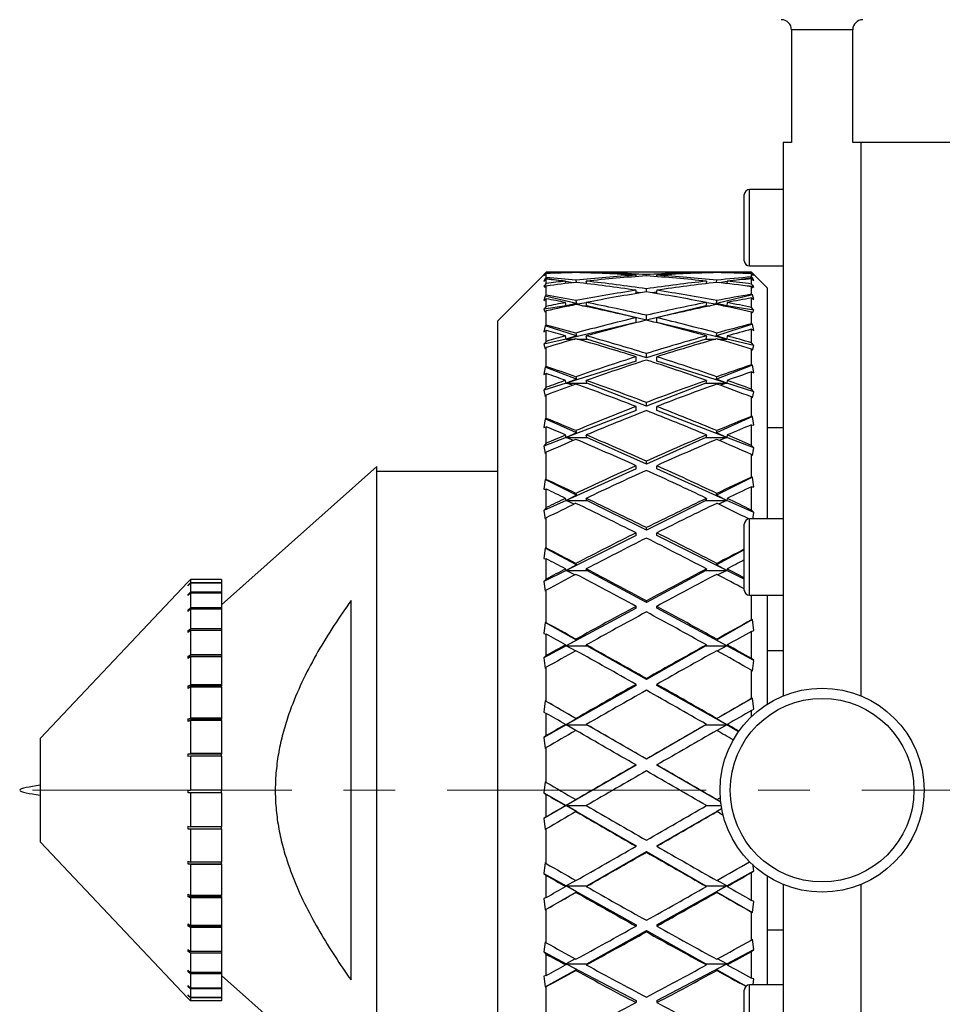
# Model space of a CAD drawing. Header units: inches. Extents: x 1.4 to 20.3, y 0.5 to 16.7.
# Tile 2 of 17: x 1.4 to 3.2, y 8.3 to 10.2. Entities that reach past the tile are written whole.
import ezdxf

# ---------------------------------------------------------------- set-up
doc = ezdxf.new("R2010")
doc.units = ezdxf.units.IN
doc.header["$MEASUREMENT"] = 0
doc.linetypes.add('CENTERX2', pattern=[0.8, 0.5, -0.1, 0.1, -0.1])

msp = doc.modelspace()

# ---------------------------------------------------------------- linework, layer by layer
at = {"color": 7, "linetype": 'Continuous', "lineweight": 25}
for p, q in [((2.8911, 10.1628), (2.8911, 9.9451)), ((2.9415, 10.1628), (2.8911, 10.1628)), ((3.0092, 10.1628), (2.9415, 10.1628)), ((3.0092, 9.9451), (3.0092, 10.1628)), ((2.8911, 9.9451), (2.8751, 9.9451)), ((2.8751, 9.9451), (2.8751, 8.8771)), ((3.0251, 9.9451), (3.0092, 9.9451)), ((4.0251, 9.9451), (3.0251, 9.9451)), ((3.0251, 9.9451), (3.0251, 8.8771)), ((2.8751, 9.8546), (2.8098, 9.8546)), ((2.8098, 9.7289), (2.8098, 9.8546)), ((2.7999, 9.7359), (2.7999, 9.8448)), ((2.7999, 9.7172), (2.7999, 9.7359)), ((2.7999, 9.717), (2.7999, 9.7172)), ((2.8098, 9.7074), (2.8098, 9.7289)), ((2.4132, 9.6904), (2.4179, 9.695)), ((2.4179, 9.6937), (2.4179, 9.695)), ((2.5068, 9.6951), (2.4435, 9.6951)), ((2.4553, 9.6937), (2.4551, 9.6946)), ((2.4751, 9.6949), (2.4752, 9.6942)), ((2.4953, 9.6937), (2.4951, 9.6946)), ((2.6752, 9.6951), (2.5468, 9.6951)), ((2.7785, 9.6951), (2.7152, 9.6951)), ((2.7269, 9.6946), (2.7268, 9.6937)), ((2.7468, 9.6942), (2.7469, 9.6949)), ((2.7669, 9.6946), (2.7668, 9.6937)), ((2.8098, 9.7074), (2.8751, 9.7074)), ((2.8098, 9.7072), (2.8098, 9.7074)), ((2.8098, 9.7072), (2.8751, 9.7072)), ((2.8141, 9.6934), (2.8141, 9.6951)), ((2.8141, 9.6951), (2.8178, 9.6914)), ((2.4138, 9.6909), (2.3241, 9.6013)), ((2.4179, 9.6937), (2.4132, 9.6889)), ((2.4138, 9.6909), (2.4132, 9.6904)), ((2.4132, 9.6889), (2.4157, 9.6899)), ((2.4157, 9.683), (2.4132, 9.6773)), ((2.4132, 9.6773), (2.4179, 9.6814)), ((2.4157, 9.6899), (2.4179, 9.6923)), ((2.4179, 9.685), (2.4157, 9.683)), ((2.4418, 9.6791), (2.4157, 9.683)), ((2.4179, 9.685), (2.4179, 9.6923)), ((2.4179, 9.6734), (2.4179, 9.6814)), ((2.4557, 9.6731), (2.4551, 9.6776)), ((2.4698, 9.6748), (2.4552, 9.677)), ((2.4751, 9.6797), (2.4757, 9.6754)), ((2.4958, 9.673), (2.4951, 9.6776)), ((2.591, 9.6864), (2.591, 9.6892)), ((2.611, 9.6879), (2.611, 9.6904)), ((2.631, 9.6864), (2.631, 9.6892)), ((2.7269, 9.6776), (2.7263, 9.673)), ((2.7463, 9.6754), (2.7469, 9.6797)), ((2.7668, 9.677), (2.7523, 9.6748)), ((2.7669, 9.6776), (2.7663, 9.6731)), ((2.8157, 9.6844), (2.7803, 9.6791)), ((2.8183, 9.6892), (2.8141, 9.6934)), ((2.8141, 9.6858), (2.8141, 9.6918)), ((2.8141, 9.6918), (2.8157, 9.6902)), ((2.8157, 9.6844), (2.8141, 9.6858)), ((2.8141, 9.6722), (2.8141, 9.6824)), ((2.8141, 9.6824), (2.8183, 9.6787)), ((2.8157, 9.6902), (2.8183, 9.6892)), ((2.8183, 9.6787), (2.8157, 9.6844)), ((2.8441, 9.6651), (2.8178, 9.6914)), ((2.4179, 9.6734), (2.4132, 9.6681)), ((2.4195, 9.6685), (2.4132, 9.6681)), ((2.4132, 9.6681), (2.4157, 9.6658)), ((2.4157, 9.6658), (2.4179, 9.6683)), ((2.4179, 9.6506), (2.4179, 9.6683)), ((2.4957, 9.6733), (2.4941, 9.6732)), ((2.591, 9.6537), (2.591, 9.66)), ((2.5997, 9.6551), (2.591, 9.6564)), ((2.611, 9.6569), (2.611, 9.663)), ((2.631, 9.6564), (2.6223, 9.6551)), ((2.631, 9.6537), (2.631, 9.66)), ((2.7279, 9.6732), (2.7263, 9.6733)), ((2.8183, 9.6676), (2.8025, 9.6685)), ((2.8183, 9.6676), (2.8141, 9.6722)), ((2.8141, 9.6523), (2.8141, 9.667)), ((2.8141, 9.667), (2.8157, 9.6652)), ((2.8157, 9.6652), (2.8183, 9.6676)), ((2.8441, 9.6651), (2.8441, 9.2187)), ((2.4157, 9.649), (2.4132, 9.6401)), ((2.4132, 9.6401), (2.4179, 9.6435)), ((2.4179, 9.6506), (2.4157, 9.649)), ((2.4759, 9.6347), (2.4157, 9.649)), ((2.4179, 9.629), (2.4179, 9.6435)), ((2.4751, 9.6403), (2.4759, 9.6347)), ((2.8157, 9.6512), (2.7461, 9.6347)), ((2.7461, 9.6347), (2.7469, 9.6403)), ((2.8157, 9.6512), (2.8141, 9.6523)), ((2.8141, 9.6269), (2.8141, 9.6453)), ((2.8141, 9.6453), (2.8183, 9.6423)), ((2.8183, 9.6423), (2.8157, 9.6512)), ((2.4561, 9.6299), (2.4132, 9.6234)), ((2.4179, 9.629), (2.4132, 9.6234)), ((2.4132, 9.6234), (2.4157, 9.6178)), ((2.4157, 9.6178), (2.4179, 9.6204)), ((2.4179, 9.5928), (2.4179, 9.6204)), ((2.4561, 9.6299), (2.4551, 9.6365)), ((2.4952, 9.6359), (2.4561, 9.6299)), ((2.4759, 9.6347), (2.4561, 9.6299)), ((2.4561, 9.6299), (2.4626, 9.6299)), ((2.4598, 9.6294), (2.4561, 9.6299)), ((2.4877, 9.6299), (2.4961, 9.6299)), ((2.4961, 9.6299), (2.4951, 9.6365)), ((2.611, 9.6027), (2.4961, 9.6299)), ((2.726, 9.6299), (2.611, 9.6027)), ((2.7269, 9.6365), (2.726, 9.6299)), ((2.726, 9.6299), (2.7343, 9.6299)), ((2.766, 9.6299), (2.7268, 9.6359)), ((2.766, 9.6299), (2.7461, 9.6347)), ((2.7595, 9.6299), (2.766, 9.6299)), ((2.766, 9.6299), (2.7622, 9.6294)), ((2.7669, 9.6365), (2.766, 9.6299)), ((2.8183, 9.622), (2.766, 9.6299)), ((2.8183, 9.622), (2.8141, 9.6269)), ((2.8141, 9.5953), (2.8141, 9.6182)), ((2.8141, 9.6182), (2.8157, 9.6163)), ((2.8157, 9.6163), (2.8183, 9.622)), ((2.3241, 7.8079), (2.3241, 9.6013)), ((2.591, 9.598), (2.591, 9.6071)), ((2.611, 9.6027), (2.611, 9.6118)), ((2.631, 9.598), (2.631, 9.6071)), ((2.4157, 9.5914), (2.4132, 9.5796)), ((2.4132, 9.5796), (2.4179, 9.5823)), ((2.4179, 9.5928), (2.4157, 9.5914)), ((2.4759, 9.5724), (2.4157, 9.5914)), ((2.4179, 9.5615), (2.4179, 9.5823)), ((2.591, 9.598), (2.4561, 9.566)), ((2.766, 9.566), (2.631, 9.598)), ((2.8157, 9.5944), (2.7461, 9.5724)), ((2.8157, 9.5944), (2.8141, 9.5953)), ((2.8141, 9.5586), (2.8141, 9.5849)), ((2.8141, 9.5849), (2.8183, 9.5826)), ((2.8183, 9.5826), (2.8157, 9.5944)), ((2.4561, 9.566), (2.4132, 9.5559)), ((2.4179, 9.5615), (2.4132, 9.5559)), ((2.4561, 9.566), (2.4551, 9.5721)), ((2.4759, 9.5724), (2.4561, 9.566)), ((2.4561, 9.566), (2.4735, 9.566)), ((2.4656, 9.5637), (2.4561, 9.566)), ((2.4751, 9.5776), (2.4759, 9.5724)), ((2.4768, 9.566), (2.4961, 9.566)), ((2.4961, 9.566), (2.4951, 9.5721)), ((2.611, 9.5297), (2.4961, 9.566)), ((2.726, 9.566), (2.611, 9.5297)), ((2.7269, 9.5721), (2.726, 9.566)), ((2.726, 9.566), (2.7453, 9.566)), ((2.7461, 9.5724), (2.7469, 9.5776)), ((2.766, 9.566), (2.7461, 9.5724)), ((2.7485, 9.566), (2.766, 9.566)), ((2.766, 9.566), (2.7565, 9.5637)), ((2.7669, 9.5721), (2.766, 9.566)), ((2.8183, 9.5536), (2.766, 9.566)), ((2.4132, 9.5559), (2.4157, 9.547)), ((2.4157, 9.547), (2.4179, 9.5497)), ((2.4179, 9.5128), (2.4179, 9.5497)), ((2.8183, 9.5536), (2.8141, 9.5586)), ((2.8141, 9.5161), (2.8141, 9.5467)), ((2.8141, 9.5467), (2.8157, 9.5448)), ((2.8157, 9.5448), (2.8183, 9.5536)), ((2.591, 9.5233), (2.4561, 9.4807)), ((2.591, 9.5233), (2.591, 9.5317)), ((2.611, 9.5297), (2.611, 9.538)), ((2.631, 9.5233), (2.631, 9.5317)), ((2.766, 9.4807), (2.631, 9.5233)), ((2.4157, 9.5119), (2.4132, 9.4973)), ((2.4179, 9.5128), (2.4157, 9.5119)), ((2.4759, 9.4885), (2.4157, 9.5119)), ((2.8157, 9.5155), (2.7461, 9.4885)), ((2.8157, 9.5155), (2.8141, 9.5161)), ((2.8183, 9.5009), (2.8157, 9.5155)), ((2.4132, 9.4973), (2.4179, 9.4992)), ((2.4179, 9.4728), (2.4179, 9.4992)), ((2.4561, 9.4807), (2.4551, 9.4862)), ((2.4759, 9.4885), (2.4561, 9.4807)), ((2.4751, 9.4932), (2.4759, 9.4885)), ((2.4961, 9.4807), (2.4951, 9.4862)), ((2.7269, 9.4862), (2.726, 9.4807)), ((2.7461, 9.4885), (2.7469, 9.4932)), ((2.766, 9.4807), (2.7461, 9.4885)), ((2.7669, 9.4862), (2.766, 9.4807)), ((2.8141, 9.4691), (2.8141, 9.5026)), ((2.8141, 9.5026), (2.8183, 9.5009)), ((2.4561, 9.4807), (2.4132, 9.4671)), ((2.4179, 9.4728), (2.4132, 9.4671)), ((2.4132, 9.4671), (2.4157, 9.4552)), ((2.4561, 9.4807), (2.4961, 9.4807)), ((2.4686, 9.4767), (2.4561, 9.4807)), ((2.611, 9.4361), (2.4961, 9.4807)), ((2.726, 9.4807), (2.611, 9.4361)), ((2.726, 9.4807), (2.766, 9.4807)), ((2.766, 9.4807), (2.7534, 9.4767)), ((2.8183, 9.4641), (2.766, 9.4807)), ((2.8183, 9.4641), (2.8141, 9.4691)), ((2.4157, 9.4552), (2.4179, 9.458)), ((2.4179, 9.4126), (2.4179, 9.458)), ((2.8141, 9.4167), (2.8141, 9.4542)), ((2.8141, 9.4542), (2.8157, 9.4523)), ((2.8157, 9.4523), (2.8183, 9.4641)), ((2.591, 9.4283), (2.4561, 9.376)), ((2.591, 9.4283), (2.591, 9.4357)), ((2.611, 9.4361), (2.611, 9.4434)), ((2.631, 9.4283), (2.631, 9.4357)), ((2.766, 9.376), (2.631, 9.4283)), ((2.4157, 9.4121), (2.4132, 9.3953)), ((2.4179, 9.4126), (2.4157, 9.4121)), ((2.4759, 9.385), (2.4157, 9.4121)), ((2.8157, 9.4163), (2.7461, 9.385)), ((2.8157, 9.4163), (2.8141, 9.4167)), ((2.8183, 9.3995), (2.8157, 9.4163)), ((2.4132, 9.3953), (2.4179, 9.3963)), ((2.4179, 9.3649), (2.4179, 9.3963)), ((2.8141, 9.3605), (2.8141, 9.4004)), ((2.8141, 9.4004), (2.8183, 9.3995)), ((2.8441, 9.3951), (2.8751, 9.3951)), ((2.4561, 9.376), (2.4132, 9.3593)), ((2.4561, 9.376), (2.4551, 9.3807)), ((2.4759, 9.385), (2.4561, 9.376)), ((2.4561, 9.376), (2.4961, 9.376)), ((2.4705, 9.3703), (2.4561, 9.376)), ((2.4751, 9.3891), (2.4759, 9.385)), ((2.4961, 9.376), (2.4951, 9.3807)), ((2.611, 9.3242), (2.4961, 9.376)), ((2.726, 9.376), (2.611, 9.3242)), ((2.7269, 9.3807), (2.726, 9.376)), ((2.726, 9.376), (2.766, 9.376)), ((2.7461, 9.385), (2.7469, 9.3891)), ((2.766, 9.376), (2.7461, 9.385)), ((2.766, 9.376), (2.7515, 9.3703)), ((2.7669, 9.3807), (2.766, 9.376)), ((2.8183, 9.3557), (2.766, 9.376)), ((2.4179, 9.3649), (2.4132, 9.3593)), ((2.4132, 9.3593), (2.4157, 9.3448)), ((2.8183, 9.3557), (2.8141, 9.3605)), ((2.8157, 9.3412), (2.8183, 9.3557)), ((2.4157, 9.3448), (2.4179, 9.3474)), ((2.4179, 9.2949), (2.4179, 9.3474)), ((2.8141, 9.2995), (2.8141, 9.343)), ((2.8141, 9.343), (2.8157, 9.3412)), ((2.091, 9.3199), (1.791, 9.0526)), ((2.091, 8.0703), (2.091, 9.3199)), ((2.591, 9.3152), (2.4561, 9.2545)), ((2.591, 9.3152), (2.591, 9.3215)), ((2.611, 9.3242), (2.611, 9.3305)), ((2.631, 9.3152), (2.631, 9.3215)), ((2.766, 9.2545), (2.631, 9.3152)), ((2.3241, 9.3101), (2.091, 9.3101)), ((2.4157, 9.2948), (2.4132, 9.276)), ((2.4179, 9.2949), (2.4157, 9.2948)), ((2.4759, 9.2646), (2.4157, 9.2948)), ((2.8157, 9.2994), (2.7461, 9.2646)), ((2.8157, 9.2994), (2.8141, 9.2995)), ((2.8183, 9.2807), (2.8157, 9.2994)), ((2.4132, 9.276), (2.4179, 9.2761)), ((2.4179, 9.2404), (2.4179, 9.2761)), ((2.8141, 9.2356), (2.8141, 9.2808)), ((2.8141, 9.2808), (2.8183, 9.2807)), ((2.4561, 9.2545), (2.4551, 9.2584)), ((2.4759, 9.2646), (2.4561, 9.2545)), ((2.4751, 9.2679), (2.4759, 9.2646)), ((2.4961, 9.2545), (2.4951, 9.2584)), ((2.7269, 9.2584), (2.726, 9.2545)), ((2.7461, 9.2646), (2.7469, 9.2679)), ((2.766, 9.2545), (2.7461, 9.2646)), ((2.7669, 9.2584), (2.766, 9.2545)), ((2.4561, 9.2545), (2.4132, 9.2352)), ((2.4179, 9.2404), (2.4132, 9.2352)), ((2.4561, 9.2545), (2.4961, 9.2545)), ((2.4719, 9.2473), (2.4561, 9.2545)), ((2.611, 9.1969), (2.4961, 9.2545)), ((2.726, 9.2545), (2.611, 9.1969)), ((2.726, 9.2545), (2.766, 9.2545)), ((2.766, 9.2545), (2.7501, 9.2473)), ((2.8183, 9.231), (2.766, 9.2545)), ((2.4132, 9.2352), (2.4157, 9.2183)), ((2.4157, 9.2183), (2.4179, 9.2208)), ((2.4179, 9.1623), (2.4179, 9.2208)), ((2.8751, 9.2187), (2.8098, 9.2187)), ((2.8098, 9.0715), (2.8098, 9.2187)), ((2.8183, 9.231), (2.8141, 9.2356)), ((2.8163, 9.2183), (2.8183, 9.231)), ((2.611, 9.1969), (2.611, 9.2018)), ((2.7999, 9.0813), (2.7999, 9.2089)), ((2.591, 9.1869), (2.4561, 9.1193)), ((2.591, 9.1869), (2.591, 9.1918)), ((2.631, 9.1869), (2.631, 9.1918)), ((2.766, 9.1193), (2.631, 9.1869)), ((2.4157, 9.1626), (2.4132, 9.1424)), ((2.4179, 9.1623), (2.4157, 9.1626)), ((2.4759, 9.1301), (2.4157, 9.1626)), ((2.7999, 9.1592), (2.7461, 9.1301)), ((2.4132, 9.1424), (2.4179, 9.1416)), ((2.4179, 9.1026), (2.4179, 9.1416)), ((2.4759, 9.1301), (2.4561, 9.1193)), ((2.4751, 9.1327), (2.4759, 9.1301)), ((2.7461, 9.1301), (2.7469, 9.1327)), ((2.766, 9.1193), (2.7461, 9.1301)), ((2.4561, 9.1193), (2.4132, 9.0978)), ((2.4561, 9.1193), (2.4551, 9.1222)), ((2.4561, 9.1193), (2.4961, 9.1193)), ((2.4731, 9.1106), (2.4561, 9.1193)), ((2.4961, 9.1193), (2.4951, 9.1222)), ((2.611, 9.0572), (2.4961, 9.1193)), ((2.726, 9.1193), (2.611, 9.0572)), ((2.7269, 9.1222), (2.726, 9.1193)), ((2.726, 9.1193), (2.766, 9.1193)), ((2.766, 9.1193), (2.749, 9.1106)), ((2.7669, 9.1222), (2.766, 9.1193)), ((2.7999, 9.1022), (2.766, 9.1193)), ((1.7263, 9.0966), (1.441, 8.7951)), ((1.7263, 9.0966), (1.731, 9.1016)), ((1.731, 9.1015), (1.7263, 9.0966)), ((1.7263, 9.0905), (1.731, 9.0954)), ((1.731, 9.0945), (1.7263, 9.0896)), ((1.7263, 9.0905), (1.7263, 9.0896)), ((1.7271, 9.0905), (1.7263, 9.0905)), ((1.791, 9.1016), (1.731, 9.1016)), ((1.731, 9.1015), (1.731, 9.0954)), ((1.791, 9.1015), (1.731, 9.1015)), ((1.791, 9.0954), (1.731, 9.0954)), ((1.731, 9.0945), (1.731, 9.0771)), ((1.791, 9.0945), (1.731, 9.0945)), ((1.791, 9.1016), (1.791, 9.1015)), ((1.791, 9.1015), (1.791, 9.0954)), ((1.791, 9.0954), (1.791, 9.0945)), ((1.791, 9.0945), (1.791, 9.0771)), ((2.4179, 9.1026), (2.4132, 9.0978)), ((2.4132, 9.0978), (2.4157, 9.079)), ((1.7263, 9.0724), (1.731, 9.0771)), ((1.731, 9.0753), (1.7263, 9.0707)), ((1.7263, 9.0724), (1.7263, 9.0707)), ((1.728, 9.0724), (1.7263, 9.0724)), ((1.791, 9.0771), (1.731, 9.0771)), ((1.731, 9.0753), (1.731, 9.0471)), ((1.791, 9.0753), (1.731, 9.0753)), ((1.791, 9.0771), (1.791, 9.0753)), ((1.791, 9.0753), (1.791, 9.0471)), ((2.4157, 9.079), (2.4179, 9.0813)), ((2.4179, 9.0182), (2.4179, 9.0813)), ((2.8098, 9.0715), (2.8751, 9.0715)), ((2.8141, 9.0237), (2.8141, 9.0715)), ((2.8441, 9.0715), (2.8441, 8.8609)), ((2.041, 8.3288), (2.041, 9.0614)), ((2.591, 9.0464), (2.591, 9.05)), ((2.611, 9.0572), (2.611, 9.0607)), ((2.631, 9.0464), (2.631, 9.05)), ((1.7263, 9.0428), (1.731, 9.0471)), ((1.731, 9.0446), (1.7263, 9.0403)), ((1.7263, 9.0428), (1.7263, 9.0403)), ((1.729, 9.0428), (1.7263, 9.0428)), ((1.791, 9.0471), (1.731, 9.0471)), ((1.731, 9.0446), (1.731, 9.0065)), ((1.791, 9.0446), (1.731, 9.0446)), ((1.791, 9.0471), (1.791, 9.0446)), ((1.791, 9.0446), (1.791, 9.0065)), ((2.591, 9.0464), (2.4561, 8.9736)), ((2.766, 8.9736), (2.631, 9.0464)), ((2.4157, 9.019), (2.4132, 8.9978)), ((2.4179, 9.0182), (2.4157, 9.019)), ((2.4759, 8.9849), (2.4157, 9.019)), ((2.8157, 9.0243), (2.7461, 8.9849)), ((2.8157, 9.0243), (2.8141, 9.0237)), ((2.8183, 9.0031), (2.8157, 9.0243)), ((1.7263, 9.0026), (1.731, 9.0065)), ((1.731, 9.0032), (1.7263, 8.9994)), ((1.7263, 9.0026), (1.7263, 8.9994)), ((1.7303, 9.0026), (1.7263, 9.0026)), ((1.791, 9.0065), (1.731, 9.0065)), ((1.731, 9.0032), (1.731, 8.9564)), ((1.791, 9.0032), (1.731, 9.0032)), ((1.791, 9.0065), (1.791, 9.0032)), ((1.791, 9.0032), (1.791, 8.9564)), ((2.4132, 8.9978), (2.4179, 8.9962)), ((2.4179, 8.9547), (2.4179, 8.9962)), ((2.8141, 9.0017), (2.8183, 9.0031)), ((2.8141, 8.9491), (2.8141, 9.0017)), ((2.4561, 8.9736), (2.4132, 8.9504)), ((2.4561, 8.9736), (2.4551, 8.9755)), ((2.4759, 8.9849), (2.4561, 8.9736)), ((2.4561, 8.9736), (2.4961, 8.9736)), ((2.474, 8.9638), (2.4561, 8.9736)), ((2.4751, 8.9866), (2.4759, 8.9849)), ((2.4961, 8.9736), (2.4951, 8.9755)), ((2.611, 8.9086), (2.4961, 8.9736)), ((2.726, 8.9736), (2.611, 8.9086)), ((2.7269, 8.9755), (2.726, 8.9736)), ((2.726, 8.9736), (2.766, 8.9736)), ((2.7461, 8.9849), (2.7469, 8.9866)), ((2.766, 8.9736), (2.7461, 8.9849)), ((2.766, 8.9736), (2.748, 8.9638)), ((2.7669, 8.9755), (2.766, 8.9736)), ((2.8183, 8.9453), (2.766, 8.9736)), ((1.7263, 8.9532), (1.731, 8.9564)), ((1.7263, 8.9532), (1.7263, 8.9493)), ((1.791, 8.9532), (1.7263, 8.9532)), ((1.791, 8.9564), (1.731, 8.9564)), ((1.791, 8.9564), (1.791, 8.9532)), ((1.791, 8.9525), (1.791, 8.9532)), ((2.4179, 8.9547), (2.4132, 8.9504)), ((2.8751, 8.9643), (2.8441, 8.9643)), ((1.731, 8.9525), (1.7263, 8.9493)), ((1.731, 8.9525), (1.731, 8.8983)), ((1.791, 8.9525), (1.731, 8.9525)), ((1.791, 8.9525), (1.791, 8.8983)), ((2.4132, 8.9504), (2.4157, 8.9302)), ((2.8183, 8.9453), (2.8141, 8.9491)), ((2.8157, 8.9251), (2.8183, 8.9453)), ((2.4157, 8.9302), (2.4179, 8.9322)), ((2.4179, 8.8662), (2.4179, 8.9322)), ((2.8141, 8.872), (2.8141, 8.9266)), ((2.8141, 8.9266), (2.8157, 8.9251)), ((1.7263, 8.8958), (1.731, 8.8983)), ((1.7263, 8.8958), (1.7263, 8.8915)), ((1.791, 8.8958), (1.7263, 8.8958)), ((1.791, 8.8983), (1.731, 8.8983)), ((1.791, 8.8983), (1.791, 8.8958)), ((1.791, 8.894), (1.791, 8.8958)), ((2.591, 8.8973), (2.4561, 8.821)), ((2.591, 8.8973), (2.591, 8.8993)), ((2.611, 8.9086), (2.611, 8.9106)), ((2.631, 8.8973), (2.631, 8.8993)), ((2.766, 8.821), (2.631, 8.8973)), ((1.731, 8.894), (1.7263, 8.8915)), ((1.731, 8.894), (1.731, 8.8341)), ((1.791, 8.894), (1.731, 8.894)), ((1.791, 8.894), (1.791, 8.8341)), ((2.4157, 8.8674), (2.4132, 8.8457)), ((2.4179, 8.8662), (2.4157, 8.8674)), ((2.4759, 8.8326), (2.4157, 8.8674)), ((2.8157, 8.8728), (2.7461, 8.8326)), ((2.8157, 8.8728), (2.8141, 8.872)), ((2.8183, 8.8512), (2.8157, 8.8728)), ((2.4132, 8.8457), (2.4179, 8.8433)), ((2.4179, 8.8005), (2.4179, 8.8433)), ((2.8141, 8.849), (2.8183, 8.8512)), ((2.8141, 8.8374), (2.8141, 8.849)), ((1.7263, 8.8324), (1.731, 8.8341)), ((1.7263, 8.8324), (1.7263, 8.8277)), ((1.791, 8.8324), (1.7263, 8.8324)), ((1.731, 8.8294), (1.7263, 8.8277)), ((1.791, 8.8341), (1.731, 8.8341)), ((1.731, 8.8294), (1.731, 8.7657)), ((1.791, 8.8294), (1.731, 8.8294)), ((1.791, 8.8341), (1.791, 8.8324)), ((1.791, 8.8294), (1.791, 8.8324)), ((1.791, 8.8294), (1.791, 8.7657)), ((2.4561, 8.821), (2.4132, 8.7968)), ((2.4561, 8.821), (2.4551, 8.8219)), ((2.4759, 8.8326), (2.4561, 8.821)), ((2.4561, 8.821), (2.4961, 8.821)), ((2.4749, 8.8103), (2.4561, 8.821)), ((2.4751, 8.8334), (2.4759, 8.8326)), ((2.4961, 8.821), (2.4951, 8.8219)), ((2.611, 8.7547), (2.4961, 8.821)), ((2.726, 8.821), (2.611, 8.7547)), ((2.7269, 8.8219), (2.726, 8.821)), ((2.726, 8.821), (2.766, 8.821)), ((2.7461, 8.8326), (2.7469, 8.8334)), ((2.766, 8.821), (2.7461, 8.8326)), ((2.766, 8.821), (2.7472, 8.8103)), ((2.7669, 8.8219), (2.766, 8.821)), ((2.7889, 8.808), (2.766, 8.821)), ((1.441, 8.7951), (1.441, 8.5951)), ((2.4179, 8.8005), (2.4132, 8.7968)), ((2.4132, 8.7968), (2.4157, 8.7756)), ((1.7263, 8.7648), (1.731, 8.7657)), ((1.7263, 8.7648), (1.7263, 8.7599)), ((1.791, 8.7648), (1.7263, 8.7648)), ((1.791, 8.7657), (1.731, 8.7657)), ((1.791, 8.7657), (1.791, 8.7648)), ((1.791, 8.7607), (1.791, 8.7648)), ((2.4157, 8.7756), (2.4179, 8.7773)), ((2.4179, 8.71), (2.4179, 8.7773)), ((1.731, 8.7607), (1.7263, 8.7599)), ((1.731, 8.7607), (1.731, 8.6951)), ((1.791, 8.7607), (1.731, 8.7607)), ((1.791, 8.7607), (1.791, 8.6951)), ((2.591, 8.7432), (2.591, 8.7437)), ((2.611, 8.7547), (2.611, 8.7552)), ((2.631, 8.7432), (2.631, 8.7437)), ((2.591, 8.7432), (2.4561, 8.6654)), ((2.7547, 8.6719), (2.631, 8.7432)), ((2.4157, 8.7115), (2.4132, 8.69)), ((2.4179, 8.71), (2.4157, 8.7115)), ((1.7263, 8.6951), (1.731, 8.6951)), ((1.731, 8.6901), (1.7263, 8.6901)), ((1.791, 8.6951), (1.731, 8.6951)), ((1.731, 8.6901), (1.731, 8.6245)), ((1.791, 8.6901), (1.731, 8.6901)), ((1.791, 8.6901), (1.791, 8.6951)), ((1.791, 8.6901), (1.791, 8.6245)), ((2.4132, 8.69), (2.4179, 8.6867)), ((2.4132, 8.69), (2.4561, 8.6654)), ((2.4179, 8.6436), (2.4179, 8.6867)), ((2.4759, 8.6769), (2.4561, 8.6654)), ((2.4751, 8.6768), (2.4759, 8.6769)), ((2.7461, 8.6769), (2.7469, 8.6768)), ((2.7547, 8.672), (2.7461, 8.6769)), ((2.4561, 8.6654), (2.4132, 8.6407)), ((2.4561, 8.6654), (2.4551, 8.6652)), ((2.4561, 8.6654), (2.4955, 8.6654)), ((2.4561, 8.6654), (2.591, 8.5879)), ((2.4759, 8.6538), (2.4561, 8.6654)), ((2.4751, 8.6536), (2.4759, 8.6538)), ((2.631, 8.5879), (2.7565, 8.6599)), ((2.7266, 8.6654), (2.7555, 8.6654)), ((2.7565, 8.6598), (2.7461, 8.6538)), ((2.7461, 8.6538), (2.7469, 8.6536)), ((2.4179, 8.6436), (2.4132, 8.6407)), ((2.4132, 8.6407), (2.4157, 8.619)), ((1.7263, 8.6254), (1.731, 8.6245)), ((1.7263, 8.6254), (1.7263, 8.6204)), ((1.731, 8.6196), (1.7263, 8.6204)), ((1.7263, 8.6204), (1.791, 8.6204)), ((1.791, 8.6245), (1.731, 8.6245)), ((1.731, 8.6196), (1.731, 8.556)), ((1.791, 8.6196), (1.731, 8.6196)), ((1.791, 8.6204), (1.791, 8.6245)), ((1.791, 8.6204), (1.791, 8.6196)), ((1.791, 8.6196), (1.791, 8.556)), ((2.4157, 8.619), (2.4179, 8.6204)), ((2.4179, 8.5534), (2.4179, 8.6204)), ((1.441, 8.5951), (1.7263, 8.2936)), ((2.4961, 8.5105), (2.611, 8.5764)), ((2.591, 8.5879), (2.591, 8.5868)), ((2.611, 8.5764), (2.726, 8.5105)), ((2.611, 8.5764), (2.611, 8.5754)), ((2.631, 8.5879), (2.631, 8.5868)), ((1.7263, 8.5578), (1.731, 8.556)), ((1.7263, 8.5578), (1.7263, 8.5531)), ((1.791, 8.556), (1.731, 8.556)), ((1.791, 8.5531), (1.791, 8.556)), ((2.4157, 8.5553), (2.4132, 8.5343)), ((2.4179, 8.5534), (2.4157, 8.5553)), ((1.731, 8.5514), (1.7263, 8.5531)), ((1.7263, 8.5531), (1.791, 8.5531)), ((1.731, 8.5514), (1.731, 8.4918)), ((1.791, 8.5514), (1.731, 8.5514)), ((1.791, 8.5531), (1.791, 8.5514)), ((1.791, 8.5514), (1.791, 8.4918)), ((2.766, 8.5105), (2.8183, 8.5396)), ((2.8141, 8.5361), (2.8183, 8.5396)), ((2.8141, 8.4823), (2.8141, 8.5361)), ((2.8183, 8.5396), (2.8166, 8.553)), ((2.4132, 8.5343), (2.4179, 8.5304)), ((2.4132, 8.5343), (2.4561, 8.5105)), ((2.4179, 8.488), (2.4179, 8.5304)), ((2.4746, 8.5209), (2.4561, 8.5105)), ((2.766, 8.5105), (2.7475, 8.5209)), ((2.8441, 8.5292), (2.8441, 8.3192)), ((2.4157, 8.4643), (2.4759, 8.4989)), ((2.4561, 8.5105), (2.4551, 8.5092)), ((2.4561, 8.5105), (2.4961, 8.5105)), ((2.4561, 8.5105), (2.591, 8.4353)), ((2.4759, 8.4989), (2.4561, 8.5105)), ((2.4751, 8.4978), (2.4759, 8.4989)), ((2.4961, 8.5105), (2.4951, 8.5092)), ((2.631, 8.4353), (2.766, 8.5105)), ((2.726, 8.5105), (2.766, 8.5105)), ((2.7269, 8.5092), (2.726, 8.5105)), ((2.766, 8.5105), (2.7461, 8.4989)), ((2.7461, 8.4989), (2.7469, 8.4978)), ((2.7461, 8.4989), (2.8157, 8.459)), ((2.7669, 8.5092), (2.766, 8.5105)), ((2.8751, 8.5131), (2.8751, 7.4451)), ((3.0251, 8.5131), (3.0251, 7.4451)), ((1.7263, 8.4943), (1.731, 8.4918)), ((1.7263, 8.4943), (1.7263, 8.49)), ((1.731, 8.4875), (1.7263, 8.49)), ((1.7263, 8.49), (1.791, 8.49)), ((1.791, 8.4918), (1.731, 8.4918)), ((1.731, 8.4875), (1.731, 8.4338)), ((1.791, 8.4875), (1.731, 8.4875)), ((1.791, 8.49), (1.791, 8.4918)), ((1.791, 8.49), (1.791, 8.4875)), ((1.791, 8.4875), (1.791, 8.4338)), ((2.4179, 8.488), (2.4132, 8.4859)), ((2.4132, 8.4859), (2.4157, 8.4643)), ((2.8183, 8.4805), (2.8141, 8.4823)), ((2.8157, 8.459), (2.8183, 8.4805)), ((2.4157, 8.4643), (2.4179, 8.4653)), ((2.4179, 8.4003), (2.4179, 8.4653)), ((2.8141, 8.4058), (2.8141, 8.4597)), ((2.8141, 8.4597), (2.8157, 8.459)), ((1.7263, 8.437), (1.731, 8.4338)), ((1.7263, 8.437), (1.7263, 8.4332)), ((1.731, 8.43), (1.7263, 8.4332)), ((1.7263, 8.4332), (1.791, 8.4332)), ((1.791, 8.4338), (1.731, 8.4338)), ((1.731, 8.43), (1.731, 8.3837)), ((1.791, 8.43), (1.731, 8.43)), ((1.791, 8.4332), (1.791, 8.4338)), ((1.791, 8.4332), (1.791, 8.43)), ((1.791, 8.43), (1.791, 8.3837)), ((2.4961, 8.3601), (2.611, 8.4241)), ((2.591, 8.4353), (2.591, 8.4327)), ((2.611, 8.4241), (2.726, 8.3601)), ((2.611, 8.4241), (2.611, 8.4215)), ((2.631, 8.4353), (2.631, 8.4327)), ((2.8441, 8.4258), (2.8751, 8.4258)), ((2.4157, 8.4024), (2.4132, 8.3827)), ((2.4179, 8.4003), (2.4157, 8.4024)), ((2.8157, 8.4073), (2.8141, 8.4058)), ((2.8183, 8.3876), (2.8157, 8.4073)), ((1.7263, 8.3875), (1.731, 8.3837)), ((1.7263, 8.3875), (1.7263, 8.3843)), ((1.731, 8.3805), (1.7263, 8.3843)), ((1.7263, 8.3843), (1.7303, 8.3843)), ((1.791, 8.3837), (1.731, 8.3837)), ((1.791, 8.3837), (1.791, 8.3805)), ((2.4132, 8.3827), (2.4179, 8.3781)), ((2.4132, 8.3827), (2.4561, 8.3601)), ((2.766, 8.3601), (2.8183, 8.3876)), ((2.8141, 8.3837), (2.8183, 8.3876)), ((2.8141, 8.3321), (2.8141, 8.3837)), ((1.731, 8.3805), (1.731, 8.343)), ((1.791, 8.3805), (1.731, 8.3805)), ((1.791, 8.3805), (1.791, 8.343)), ((2.4179, 8.3375), (2.4179, 8.3781)), ((2.4737, 8.3695), (2.4561, 8.3601)), ((2.766, 8.3601), (2.7484, 8.3695)), ((1.7263, 8.3474), (1.731, 8.343)), ((1.7263, 8.3474), (1.7263, 8.3449)), ((1.731, 8.3406), (1.7263, 8.3449)), ((1.7263, 8.3449), (1.729, 8.3449)), ((2.4157, 8.3153), (2.4759, 8.3489)), ((2.4561, 8.3601), (2.4551, 8.3578)), ((2.4561, 8.3601), (2.4961, 8.3601)), ((2.4561, 8.3601), (2.591, 8.289)), ((2.4759, 8.3489), (2.4561, 8.3601)), ((2.4751, 8.3469), (2.4759, 8.3489)), ((2.4961, 8.3601), (2.4951, 8.3578)), ((2.631, 8.289), (2.766, 8.3601)), ((2.726, 8.3601), (2.766, 8.3601)), ((2.7269, 8.3578), (2.726, 8.3601)), ((2.766, 8.3601), (2.7461, 8.3489)), ((2.7461, 8.3489), (2.7469, 8.3469)), ((2.7461, 8.3489), (2.8035, 8.3169)), ((2.7669, 8.3578), (2.766, 8.3601)), ((1.791, 8.343), (1.731, 8.343)), ((1.731, 8.3406), (1.731, 8.3131)), ((1.791, 8.3406), (1.731, 8.3406)), ((1.791, 8.343), (1.791, 8.3406)), ((1.791, 8.3406), (1.791, 8.3131)), ((1.791, 8.3376), (2.091, 8.0703)), ((2.4179, 8.3375), (2.4132, 8.3362)), ((2.4132, 8.3362), (2.4157, 8.3153)), ((2.8183, 8.331), (2.8141, 8.3321)), ((2.8168, 8.3192), (2.8183, 8.331)), ((1.7263, 8.3178), (1.731, 8.3131)), ((1.7263, 8.3178), (1.7263, 8.3161)), ((1.731, 8.3114), (1.7263, 8.3161)), ((1.7263, 8.3161), (1.728, 8.3161)), ((1.791, 8.3131), (1.731, 8.3131)), ((1.731, 8.3114), (1.731, 8.2948)), ((1.791, 8.3114), (1.731, 8.3114)), ((1.791, 8.3131), (1.791, 8.3114)), ((1.791, 8.3114), (1.791, 8.2948)), ((2.4157, 8.3153), (2.4179, 8.3159)), ((2.4179, 8.2544), (2.4179, 8.3159)), ((2.7999, 8.1818), (2.7999, 8.3093)), ((2.8751, 8.3192), (2.8098, 8.3192)), ((2.8098, 8.1719), (2.8098, 8.3192)), ((1.7263, 8.2997), (1.731, 8.2948)), ((1.7263, 8.2997), (1.7263, 8.2988)), ((1.731, 8.2939), (1.7263, 8.2988)), ((1.7263, 8.2988), (1.7271, 8.2988)), ((1.7263, 8.2936), (1.731, 8.2886)), ((1.791, 8.2948), (1.731, 8.2948)), ((1.731, 8.2939), (1.731, 8.2886)), ((1.791, 8.2939), (1.731, 8.2939)), ((1.791, 8.2886), (1.731, 8.2886)), ((1.791, 8.2948), (1.791, 8.2939)), ((1.791, 8.2939), (1.791, 8.2886)), ((2.591, 8.289), (2.591, 8.2849)), ((2.631, 8.289), (2.631, 8.2849))]:
    msp.add_line(p, q, dxfattribs=at)
at = {"color": 7, "linetype": 'CENTERX2', "lineweight": 18}
msp.add_line((1.4265, 8.6951), (6.9622, 8.6951), dxfattribs=at)
at = {"color": 7, "linetype": 'Continuous', "lineweight": 25}
for radius in [0.1969, 0.1772]:
    msp.add_circle((2.9501, 8.6951), radius, dxfattribs=at)
for centre, radius, start, end in [((2.8714, 10.1628), 0.0197, 0, 90), ((3.0289, 10.1628), 0.0197, 90, 180), ((2.8098, 9.8448), 0.00984, 90, 180), ((2.8098, 9.7172), 0.00984, 180, 270), ((2.8098, 9.717), 0.00984, 180, 270), ((2.8098, 9.2089), 0.00984, 90, 180), ((2.8098, 9.0813), 0.00984, 180, 270), ((2.8098, 8.3093), 0.00984, 90, 180)]:
    msp.add_arc(centre, radius, start, end, dxfattribs=at)
for centre, major_axis, ratio, start_param, end_param in [((2.591, 8.6951), (1.7296, -0.1607), 0.570645, 1.702314, 1.723895), ((2.591, 8.6951), (1.7315, -0.0728), 0.575988, 1.673537, 1.695118), ((2.631, 8.6951), (1.7315, -0.0728), 0.575988, 1.68512, 1.718358), ((2.631, 8.6951), (1.7296, -0.1607), 0.570645, 1.713897, 1.743838), ((2.591, 8.6951), (1.7315, -0.0728), 0.575988, 1.632068, 1.661954), ((2.591, 8.6951), (1.7296, -0.1607), 0.570645, 1.623774, 1.690731), ((2.631, 8.6951), (1.7315, -0.0728), 0.575988, 1.643628, 1.673537), ((2.631, 8.6951), (1.7296, -0.1607), 0.570645, 1.635322, 1.702314), ((2.591, 8.6951), (1.7296, 0.1607), 0.570645, 1.439279, 1.506271), ((2.631, 8.6951), (1.7296, 0.1607), 0.570645, 1.450861, 1.517818), ((2.591, 8.6951), (1.7315, 0.0728), 0.575988, 1.468055, 1.497964), ((2.631, 8.6951), (1.7315, 0.0728), 0.575988, 1.479638, 1.509525), ((2.591, 8.6951), (1.7296, 0.1607), 0.570645, 1.397754, 1.427696), ((2.591, 8.6951), (1.7315, 0.0728), 0.575988, 1.417415, 1.456472), ((2.631, 8.6951), (1.7296, 0.1607), 0.570645, 1.411893, 1.439279), ((2.631, 8.6951), (1.7315, 0.0728), 0.575988, 1.44067, 1.468055), ((2.631, 8.6951), (1.7203, -0.3726), 0.539415, 1.777229, 1.810466), ((2.591, 8.6951), (1.7203, -0.3726), 0.539415, 1.765646, 1.787227), ((2.591, 8.6951), (1.7296, 0.1607), 0.570645, 1.596358, 1.617939), ((2.631, 8.6951), (1.7296, 0.1607), 0.570645, 1.607941, 1.641179), ((2.591, 8.6951), (1.7296, 0.1607), 0.570645, 1.517818, 1.584775), ((2.591, 8.6951), (1.7203, -0.3726), 0.539415, 1.687106, 1.754063), ((2.631, 8.6951), (1.7296, 0.1607), 0.570645, 1.529366, 1.596358), ((2.631, 8.6951), (1.7203, -0.3726), 0.539415, 1.698653, 1.765646), ((2.591, 8.6951), (1.7296, -0.1607), 0.570645, 1.545235, 1.612227), ((2.591, 8.6951), (1.7203, 0.3726), 0.539415, 1.375947, 1.442939), ((2.631, 8.6951), (1.7296, -0.1607), 0.570645, 1.556817, 1.623774), ((2.631, 8.6951), (1.7203, 0.3726), 0.539415, 1.38753, 1.454487), ((2.591, 8.6951), (1.7203, 0.3726), 0.539415, 1.325306, 1.364364), ((2.591, 8.6951), (1.7296, -0.1607), 0.570645, 1.494594, 1.533652), ((2.631, 8.6951), (1.7203, 0.3726), 0.539415, 1.348561, 1.375947), ((2.631, 8.6951), (1.7296, -0.1607), 0.570645, 1.517849, 1.545235), ((2.591, 8.6951), (1.7203, 0.3726), 0.539415, 1.454487, 1.521444), ((2.631, 8.6951), (1.7203, 0.3726), 0.539415, 1.466034, 1.533027), ((2.591, 8.6951), (1.7203, -0.3726), 0.539415, 1.608566, 1.675559), ((2.631, 8.6951), (1.7203, -0.3726), 0.539415, 1.620149, 1.687106), ((2.631, 8.6951), (1.7113, -0.546), 0.489571, 1.815859, 1.849097), ((2.591, 8.6951), (1.7113, -0.546), 0.489571, 1.804276, 1.825857), ((2.591, 8.6951), (1.7113, 0.546), 0.489571, 1.286676, 1.325733), ((2.631, 8.6951), (1.7113, 0.546), 0.489571, 1.309931, 1.337316), ((2.591, 8.6951), (1.7203, 0.3726), 0.539415, 1.533027, 1.554608), ((2.631, 8.6951), (1.7203, 0.3726), 0.539415, 1.544609, 1.577847), ((2.591, 8.6951), (1.7113, -0.546), 0.489571, 1.725736, 1.792693), ((2.631, 8.6951), (1.7113, -0.546), 0.489571, 1.737284, 1.804276), ((2.591, 8.6951), (1.7113, 0.546), 0.489571, 1.337316, 1.404309), ((2.631, 8.6951), (1.7113, 0.546), 0.489571, 1.348899, 1.415856), ((2.591, 8.6951), (1.7203, -0.3726), 0.539415, 1.557926, 1.596983), ((2.631, 8.6951), (1.7203, -0.3726), 0.539415, 1.581181, 1.608566), ((2.591, 8.6951), (1.7113, 0.546), 0.489571, 1.415856, 1.482813), ((2.631, 8.6951), (1.7113, 0.546), 0.489571, 1.427403, 1.494396), ((2.591, 8.6951), (1.7113, -0.546), 0.489571, 1.647197, 1.714189), ((2.631, 8.6951), (1.7113, -0.546), 0.489571, 1.65878, 1.725736), ((2.631, 8.6951), (1.7072, -0.681), 0.428922, 1.830373, 1.863611), ((2.591, 8.6951), (1.7072, -0.681), 0.428922, 1.81879, 1.840371), ((2.591, 8.6951), (1.7072, 0.681), 0.428922, 1.272162, 1.31122), ((2.631, 8.6951), (1.7072, 0.681), 0.428922, 1.295417, 1.322803), ((2.591, 8.6951), (1.7113, 0.546), 0.489571, 1.494396, 1.515977), ((2.631, 8.6951), (1.7113, 0.546), 0.489571, 1.505979, 1.539217), ((2.591, 8.6951), (1.7072, -0.681), 0.428922, 1.74025, 1.807207), ((2.631, 8.6951), (1.7072, -0.681), 0.428922, 1.751798, 1.81879), ((2.591, 8.6951), (1.7072, 0.681), 0.428922, 1.322803, 1.389795), ((2.631, 8.6951), (1.7072, 0.681), 0.428922, 1.334386, 1.401342), ((2.591, 8.6951), (1.7113, -0.546), 0.489571, 1.596556, 1.635614), ((2.631, 8.6951), (1.7113, -0.546), 0.489571, 1.619811, 1.647197), ((2.591, 8.6951), (1.7072, 0.681), 0.428922, 1.401342, 1.468299), ((2.631, 8.6951), (1.7072, 0.681), 0.428922, 1.41289, 1.479882), ((2.591, 8.6951), (1.7072, -0.681), 0.428922, 1.66171, 1.728703), ((2.631, 8.6951), (1.7072, -0.681), 0.428922, 1.673293, 1.74025), ((2.631, 8.6951), (1.7085, -0.7845), 0.362958, 1.826067, 1.859305), ((2.591, 8.6951), (1.7085, 0.7845), 0.362958, 1.276468, 1.315525), ((2.591, 8.6951), (1.7085, -0.7845), 0.362958, 1.814484, 1.836065), ((2.591, 8.6951), (1.7072, 0.681), 0.428922, 1.479882, 1.501463), ((2.631, 8.6951), (1.7085, -0.7845), 0.362958, 1.747492, 1.814484), ((2.591, 8.6951), (1.7085, 0.7845), 0.362958, 1.327108, 1.394101), ((2.631, 8.6951), (1.7085, 0.7845), 0.362958, 1.299723, 1.327108), ((2.631, 8.6951), (1.7072, -0.681), 0.428922, 1.634325, 1.66171), ((2.631, 8.6951), (1.7072, 0.681), 0.428922, 1.491465, 1.524703), ((2.591, 8.6951), (1.7085, -0.7845), 0.362958, 1.735945, 1.802901), ((2.631, 8.6951), (1.7085, 0.7845), 0.362958, 1.338691, 1.405648), ((2.591, 8.6951), (1.7072, -0.681), 0.428922, 1.61107, 1.650128), ((2.591, 8.6951), (1.7085, 0.7845), 0.362958, 1.405648, 1.472605), ((2.631, 8.6951), (1.7085, 0.7845), 0.362958, 1.417195, 1.484188), ((2.591, 8.6951), (1.7085, -0.7845), 0.362958, 1.657405, 1.724397), ((2.631, 8.6951), (1.7085, -0.7845), 0.362958, 1.668988, 1.735945), ((2.631, 8.6951), (1.7133, -0.8631), 0.294824, 1.808359, 1.841597), ((2.591, 8.6951), (1.7133, 0.8631), 0.294824, 1.294176, 1.333233), ((2.591, 8.6951), (1.7133, -0.8631), 0.294824, 1.796776, 1.818357), ((2.631, 8.6951), (1.7133, 0.8631), 0.294824, 1.317431, 1.344816), ((2.591, 8.6951), (1.7085, 0.7845), 0.362958, 1.484188, 1.505769), ((2.631, 8.6951), (1.7085, 0.7845), 0.362958, 1.495771, 1.529009), ((2.591, 8.6951), (1.7133, -0.8631), 0.294824, 1.718236, 1.785193), ((2.631, 8.6951), (1.7133, -0.8631), 0.294824, 1.729784, 1.796776), ((2.591, 8.6951), (1.7133, 0.8631), 0.294824, 1.344816, 1.411809), ((2.631, 8.6951), (1.7133, 0.8631), 0.294824, 1.356399, 1.423356), ((2.591, 8.6951), (1.7085, -0.7845), 0.362958, 1.606764, 1.645822), ((2.631, 8.6951), (1.7085, -0.7845), 0.362958, 1.630019, 1.657405), ((2.591, 8.6951), (1.7133, 0.8631), 0.294824, 1.423356, 1.490313), ((2.631, 8.6951), (1.7133, -0.8631), 0.294824, 1.65128, 1.718236), ((2.631, 8.6951), (1.7195, -0.9213), 0.226103, 1.781482, 1.81472), ((2.631, 8.6951), (1.7133, 0.8631), 0.294824, 1.434904, 1.501896), ((2.591, 8.6951), (1.7133, -0.8631), 0.294824, 1.639697, 1.706689), ((2.591, 8.6951), (1.7195, 0.9213), 0.226103, 1.321053, 1.36011), ((2.591, 8.6951), (1.7195, -0.9213), 0.226103, 1.769899, 1.79148), ((2.631, 8.6951), (1.7195, 0.9213), 0.226103, 1.344308, 1.371693), ((2.591, 8.6951), (1.7133, 0.8631), 0.294824, 1.501896, 1.523477), ((2.631, 8.6951), (1.7195, -0.9213), 0.226103, 1.702907, 1.769899), ((2.591, 8.6951), (1.7195, 0.9213), 0.226103, 1.371693, 1.438686), ((2.631, 8.6951), (1.7133, -0.8631), 0.294824, 1.612311, 1.639697), ((2.631, 8.6951), (1.7133, 0.8631), 0.294824, 1.513479, 1.546717), ((2.591, 8.6951), (1.7195, -0.9213), 0.226103, 1.691359, 1.758316), ((2.631, 8.6951), (1.7195, 0.9213), 0.226103, 1.383276, 1.450233), ((2.591, 8.6951), (1.7133, -0.8631), 0.294824, 1.592296, 1.628114), ((2.591, 8.6951), (1.7195, 0.9213), 0.226103, 1.450233, 1.51719), ((2.631, 8.6951), (1.7195, 0.9213), 0.226103, 1.46178, 1.528773), ((2.591, 8.6951), (1.7195, -0.9213), 0.226103, 1.61282, 1.679812), ((2.631, 8.6951), (1.7195, -0.9213), 0.226103, 1.624403, 1.691359), ((2.631, 8.6951), (1.7254, -0.9624), 0.15748, 1.748532, 1.781769), ((2.591, 8.6951), (1.7254, 0.9624), 0.15748, 1.362264, 1.393061), ((2.591, 8.6951), (1.7254, -0.9624), 0.15748, 1.736949, 1.75853), ((2.631, 8.6951), (1.7254, 0.9624), 0.15748, 1.385498, 1.404644), ((2.591, 8.6951), (1.7195, 0.9213), 0.226103, 1.528773, 1.550354), ((2.631, 8.6951), (1.7195, 0.9213), 0.226103, 1.540356, 1.573594), ((2.591, 8.6951), (1.7254, -0.9624), 0.15748, 1.658409, 1.725366), ((2.631, 8.6951), (1.7254, -0.9624), 0.15748, 1.669956, 1.736949), ((2.591, 8.6951), (1.7254, 0.9624), 0.15748, 1.404644, 1.471636), ((2.631, 8.6951), (1.7254, 0.9624), 0.15748, 1.416227, 1.483184), ((2.591, 8.6951), (1.7195, -0.9213), 0.226103, 1.57044, 1.601237), ((2.631, 8.6951), (1.7195, -0.9213), 0.226103, 1.593673, 1.61282), ((2.591, 8.6951), (1.7254, 0.9624), 0.15748, 1.483184, 1.550141), ((2.631, 8.6951), (1.7254, -0.9624), 0.15748, 1.591452, 1.658409), ((2.631, 8.6951), (1.7254, 0.9624), 0.15748, 1.494731, 1.561723), ((2.591, 8.6951), (1.7254, -0.9624), 0.15748, 1.579869, 1.646862), ((2.631, 8.6951), (1.7298, -0.988), 0.089151, 1.711797, 1.745035), ((2.591, 8.6951), (1.7298, 0.988), 0.089151, 1.390738, 1.429796), ((2.591, 8.6951), (1.7298, -0.988), 0.089151, 1.700214, 1.721795), ((2.631, 8.6951), (1.7298, 0.988), 0.089151, 1.413993, 1.441379), ((2.591, 8.6951), (1.7254, 0.9624), 0.15748, 1.561723, 1.583305), ((2.631, 8.6951), (1.7298, -0.988), 0.089151, 1.633221, 1.700214), ((2.591, 8.6951), (1.7298, 0.988), 0.089151, 1.441379, 1.508371), ((2.631, 8.6951), (1.7254, -0.9624), 0.15748, 1.552484, 1.579869), ((2.631, 8.6951), (1.7254, 0.9624), 0.15748, 1.573306, 1.606544), ((2.591, 8.6951), (1.7298, -0.988), 0.089151, 1.621674, 1.688631), ((2.631, 8.6951), (1.7298, 0.988), 0.089151, 1.452962, 1.519919), ((2.591, 8.6951), (1.7254, -0.9624), 0.15748, 1.529229, 1.568286), ((2.591, 8.6951), (1.7298, 0.988), 0.089151, 1.519919, 1.586875), ((2.631, 8.6951), (1.7298, -0.988), 0.089151, 1.554717, 1.621674), ((2.631, 8.6951), (1.7298, 0.988), 0.089151, 1.531466, 1.598458), ((2.591, 8.6951), (1.7298, -0.988), 0.089151, 1.543134, 1.610127), ((2.631, 8.6951), (1.7319, -0.9993), 0.021059, 1.67307, 1.706307), ((2.591, 8.6951), (1.7319, 0.9993), 0.021059, 1.429465, 1.468523), ((2.591, 8.6951), (1.7319, -0.9993), 0.021059, 1.661487, 1.683068), ((2.631, 8.6951), (1.7319, 0.9993), 0.021059, 1.452721, 1.480106), ((2.591, 8.6951), (1.7298, 0.988), 0.089151, 1.598458, 1.620039), ((2.631, 8.6951), (1.7319, -0.9993), 0.021059, 1.594494, 1.661487), ((2.591, 8.6951), (1.7319, 0.9993), 0.021059, 1.480106, 1.547098), ((2.631, 8.6951), (1.7298, -0.988), 0.089151, 1.530028, 1.543134), ((2.631, 8.6951), (1.7298, 0.988), 0.089151, 1.610041, 1.643279), ((2.591, 8.6951), (1.7319, -0.9993), 0.021059, 1.582947, 1.649904), ((2.631, 8.6951), (1.7319, 0.9993), 0.021059, 1.491689, 1.558646), ((2.591, 8.6951), (1.7298, -0.988), 0.089151, 1.51304, 1.531551), ((2.591, 8.6951), (1.7319, 0.9993), 0.021059, 1.558646, 1.625603), ((2.631, 8.6951), (1.7319, -0.9993), 0.021059, 1.51599, 1.582947), ((2.631, 8.6951), (1.7319, 0.9993), 0.021059, 1.570193, 1.637186), ((2.591, 8.6951), (1.7319, -0.9993), 0.021059, 1.504407, 1.5714), ((2.631, 8.6951), (1.7314, -0.9967), 0.046971, 4.616061, 4.649298), ((2.591, 8.6951), (1.7314, -0.9967), 0.046971, 4.6393, 4.660881), ((2.591, 8.6951), (1.7314, 0.9967), 0.046971, 4.77548, 4.779486), ((2.591, 8.6951), (1.7319, 0.9993), 0.021059, 1.637186, 1.658767), ((2.631, 8.6951), (1.7319, 0.9993), 0.021059, 1.648769, 1.682006), ((2.591, 8.6951), (1.7314, -0.9967), 0.046971, 4.672464, 4.739421), ((2.631, 8.6951), (1.7314, -0.9967), 0.046971, 4.660881, 4.727874), ((2.591, 8.6951), (1.7314, 0.9967), 0.046971, 4.696904, 4.763897), ((2.631, 8.6951), (1.7314, 0.9967), 0.046971, 4.685357, 4.752314), ((2.591, 8.6951), (1.7319, -0.9993), 0.021059, 1.485566, 1.492824), ((2.591, 8.6951), (1.7314, 0.9967), 0.046971, 4.6184, 4.685357), ((2.631, 8.6951), (1.7314, 0.9967), 0.046971, 4.606817, 4.67381), ((2.591, 8.6951), (1.7314, -0.9967), 0.046971, 4.750968, 4.817961), ((2.631, 8.6951), (1.7314, -0.9967), 0.046971, 4.739421, 4.806378), ((2.591, 8.6951), (1.7284, 0.98), 0.115137, 4.737321, 4.773994), ((2.631, 8.6951), (1.7284, -0.98), 0.115137, 4.65422, 4.687457), ((2.631, 8.6951), (1.7284, 0.98), 0.115137, 4.725738, 4.753123), ((2.591, 8.6951), (1.7284, -0.98), 0.115137, 4.677459, 4.69904), ((2.591, 8.6951), (1.7314, 0.9967), 0.046971, 4.585236, 4.606817), ((2.631, 8.6951), (1.7314, 0.9967), 0.046971, 4.561996, 4.595234), ((2.591, 8.6951), (1.7284, -0.98), 0.115137, 4.710623, 4.77758), ((2.631, 8.6951), (1.7284, -0.98), 0.115137, 4.69904, 4.766033), ((2.591, 8.6951), (1.7284, 0.98), 0.115137, 4.658745, 4.725738), ((2.631, 8.6951), (1.7284, 0.98), 0.115137, 4.647198, 4.714155), ((2.591, 8.6951), (1.7314, -0.9967), 0.046971, 4.829544, 4.868601), ((2.631, 8.6951), (1.7314, -0.9967), 0.046971, 4.817961, 4.845346), ((2.591, 8.6951), (1.7284, 0.98), 0.115137, 4.580241, 4.647198), ((2.631, 8.6951), (1.7284, 0.98), 0.115137, 4.568658, 4.635651), ((2.591, 8.6951), (1.7284, -0.98), 0.115137, 4.789127, 4.85612), ((2.631, 8.6951), (1.7284, -0.98), 0.115137, 4.77758, 4.844537), ((2.591, 8.6951), (1.7233, 0.9486), 0.183581, 4.701795, 4.740852), ((2.631, 8.6951), (1.7233, -0.9486), 0.183581, 4.689746, 4.722983), ((2.631, 8.6951), (1.7233, 0.9486), 0.183581, 4.690212, 4.717597), ((2.591, 8.6951), (1.7233, -0.9486), 0.183581, 4.712985, 4.734566), ((2.591, 8.6951), (1.7284, 0.98), 0.115137, 4.547077, 4.568658), ((2.631, 8.6951), (1.7284, 0.98), 0.115137, 4.523837, 4.557075), ((2.591, 8.6951), (1.7233, -0.9486), 0.183581, 4.746149, 4.813106), ((2.631, 8.6951), (1.7233, -0.9486), 0.183581, 4.734566, 4.801559), ((2.591, 8.6951), (1.7233, 0.9486), 0.183581, 4.623219, 4.690212), ((2.631, 8.6951), (1.7233, 0.9486), 0.183581, 4.611672, 4.678629), ((2.591, 8.6951), (1.7284, -0.98), 0.115137, 4.867703, 4.900298), ((2.631, 8.6951), (1.7284, -0.98), 0.115137, 4.85612, 4.883505), ((2.591, 8.6951), (1.7233, 0.9486), 0.183581, 4.544715, 4.611672), ((2.631, 8.6951), (1.7233, -0.9486), 0.183581, 4.813106, 4.880063)]:
    msp.add_ellipse(centre, major_axis=major_axis, ratio=ratio, start_param=start_param, end_param=end_param, dxfattribs=at)
for points, knots in [([(1.7263, 9.0966), (1.7263, 9.0966), (1.7263, 9.0966), (1.7263, 9.0966), (1.7263, 9.0966)], [0, 0, 0, 0, 0.873878, 1, 1, 1, 1]), ([(2.041, 9.0614), (2.0299, 9.0453), (2.0075, 9.0131), (1.9767, 8.9627), (1.9487, 8.9103), (1.9281, 8.8628), (1.9139, 8.8214), (1.9047, 8.7866), (1.8982, 8.7508), (1.8948, 8.7146), (1.8946, 8.6786), (1.8977, 8.6427), (1.904, 8.6068), (1.9146, 8.5656), (1.931, 8.5197), (1.9539, 8.4698), (1.9805, 8.4212), (2.0096, 8.374), (2.0306, 8.3438), (2.041, 8.3288)], [0, 0, 0, 0, 0.0732948, 0.1467431, 0.2209282, 0.2955533, 0.3400654, 0.3847859, 0.43029, 0.4761283, 0.5204268, 0.5650728, 0.610738, 0.6567111, 0.7243822, 0.792614, 0.8620423, 0.931709, 1, 1, 1, 1]), ([(1.7263, 8.6951), (1.7263, 8.6949), (1.7263, 8.6932), (1.7263, 8.6915), (1.7263, 8.6901)], [0, 0, 0, 0, 0.124845, 1, 1, 1, 1])]:
    msp.add_open_spline(points, degree=3, knots=knots, dxfattribs=at)
msp.add_open_spline([(1.441, 8.7049), (1.4213, 8.7016), (1.382, 8.6951), (1.4213, 8.6886), (1.441, 8.6853)], degree=3, dxfattribs=at)

doc.saveas('drawing.dxf')
